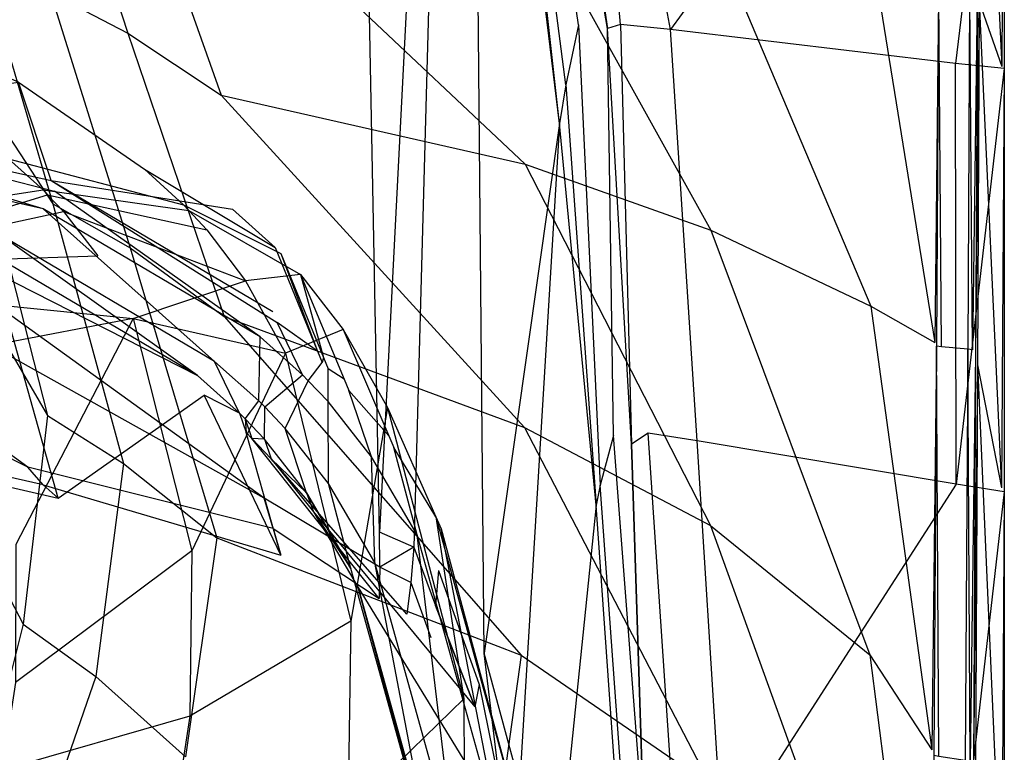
# Model space of a CAD drawing. Extents: x 0 to 0.3, y -0.31 to 0.
# Tile 30 of 31: x 0.226 to 0.3, y -0.121 to -0.066. Entities that reach past the tile are written whole.
import ezdxf

# ---------------------------------------------------------------- set-up
doc = ezdxf.new("R2010")
doc.units = 0
doc.layers.add('L0_URINAL_N_752600__0___REPLACE', color=7, linetype='CONTINUOUS')

msp = doc.modelspace()

# ---------------------------------------------------------------- linework, layer by layer
at = {"layer": 'L0_URINAL_N_752600__0___REPLACE', "color": 8}
for points, invisible_edges in [([(0.251314, -0.023449, 0.500311), (0.183126, -0.058007, 0.48401), (0.244172, -0.10203, 0.452232), (0.251314, -0.023449, 0.500311)], 14), ([(0.252873, -0.104597, 0.45036), (0.251314, -0.023449, 0.500311), (0.244172, -0.10203, 0.452232), (0.252873, -0.104597, 0.45036)], 14), ([(0.256971, -0.02451, 0.498812), (0.251314, -0.023449, 0.500311), (0.252873, -0.104597, 0.45036), (0.256971, -0.02451, 0.498812)], 14), ([(0.256971, -0.02451, 0.498812), (0.252873, -0.104597, 0.45036), (0.255468, -0.105719, 0.449563), (0.256971, -0.02451, 0.498812)], 14), ([(0.25764, -0.025145, 0.498454), (0.256971, -0.02451, 0.498812), (0.255468, -0.105719, 0.449563), (0.25764, -0.025145, 0.498454)], 14), ([(0.25764, -0.025145, 0.498454), (0.255468, -0.105719, 0.449563), (0.257313, -0.107475, 0.448481), (0.25764, -0.025145, 0.498454)], 14), ([(0.259992, -0.027375, 0.497196), (0.25764, -0.025145, 0.498454), (0.257313, -0.107475, 0.448481), (0.259992, -0.027375, 0.497196)], 14), ([(0.263969, -0.026053, 0.505886), (0.263371, -0.026783, 0.503319), (0.270071, -0.066574, 0.476811), (0.263969, -0.026053, 0.505886)], 14), ([(0.263969, -0.026053, 0.505886), (0.270071, -0.066574, 0.476811), (0.27106, -0.066271, 0.479428), (0.263969, -0.026053, 0.505886)], 14), ([(0.27106, -0.066271, 0.479428), (0.267374, -0.027149, 0.504913), (0.263969, -0.026053, 0.505886), (0.27106, -0.066271, 0.479428)], 14), ([(0.260769, -0.11371, 0.444711), (0.259992, -0.027375, 0.497196), (0.257313, -0.107475, 0.448481), (0.260769, -0.11371, 0.444711)], 14), ([(0.261553, -0.033388, 0.494686), (0.259992, -0.027375, 0.497196), (0.260769, -0.11371, 0.444711), (0.261553, -0.033388, 0.494686)], 14), ([(0.263371, -0.026783, 0.503319), (0.26231, -0.029617, 0.499463), (0.26789, -0.066315, 0.476056), (0.263371, -0.026783, 0.503319)], 14), ([(0.270071, -0.066574, 0.476811), (0.263371, -0.026783, 0.503319), (0.26789, -0.066315, 0.476056), (0.270071, -0.066574, 0.476811)], 14), ([(0.296607, -0.036564, 0.496552), (0.267374, -0.027149, 0.504913), (0.274836, -0.066654, 0.479581), (0.296607, -0.036564, 0.496552)], 14), ([(0.274836, -0.066654, 0.479581), (0.267374, -0.027149, 0.504913), (0.27106, -0.066271, 0.479428), (0.274836, -0.066654, 0.479581)], 14), ([(0.26231, -0.029617, 0.499463), (0.261802, -0.032082, 0.495909), (0.266941, -0.070826, 0.471605), (0.26231, -0.029617, 0.499463)], 14), ([(0.26789, -0.066315, 0.476056), (0.26231, -0.029617, 0.499463), (0.266941, -0.070826, 0.471605), (0.26789, -0.066315, 0.476056)], 14), ([(0.266455, -0.073744, 0.469094), (0.261802, -0.032082, 0.495909), (0.261553, -0.033388, 0.494686), (0.266455, -0.073744, 0.469094)], 14), ([(0.266941, -0.070826, 0.471605), (0.261802, -0.032082, 0.495909), (0.266455, -0.073744, 0.469094), (0.266941, -0.070826, 0.471605)], 14), ([(0.266455, -0.073744, 0.469094), (0.261553, -0.033388, 0.494686), (0.260769, -0.11371, 0.444711), (0.266455, -0.073744, 0.469094)], 14), ([(0.298215, -0.03599, 0.454565), (0.299809, -0.069457, 0.477767), (0.298113, -0.064575, 0.441768), (0.298215, -0.03599, 0.454565)], 14), ([(0.298215, -0.03599, 0.454565), (0.299819, -0.037645, 0.492709), (0.299809, -0.069457, 0.477767), (0.298215, -0.03599, 0.454565)], 14), ([(0.296607, -0.036564, 0.496552), (0.274836, -0.066654, 0.479581), (0.296329, -0.069227, 0.480486), (0.296607, -0.036564, 0.496552)], 14), ([(0.3, -0.037657, 0.495582), (0.296607, -0.036564, 0.496552), (0.296329, -0.069227, 0.480486), (0.3, -0.037657, 0.495582)], 14), ([(0.3, -0.037657, 0.495582), (0.296329, -0.069227, 0.480486), (0.3, -0.0696, 0.480635), (0.3, -0.037657, 0.495582)], 14), ([(0.3, -0.037657, 0.495582), (0.299809, -0.069457, 0.477767), (0.299819, -0.037645, 0.492709), (0.3, -0.037657, 0.495582)], 14), ([(0.299809, -0.069457, 0.477767), (0.3, -0.037657, 0.495582), (0.3, -0.0696, 0.480635), (0.299809, -0.069457, 0.477767)], 13), ([(0.227825, -0.04828, 0.139356), (0.233895, -0.066941, 0.164104), (0.228061, -0.063894, 0.141968), (0.227825, -0.04828, 0.139356)], 14), ([(0.227825, -0.04828, 0.139356), (0.233658, -0.050952, 0.161216), (0.233895, -0.066941, 0.164104), (0.227825, -0.04828, 0.139356)], 14), ([(0.233658, -0.050952, 0.161216), (0.240923, -0.071618, 0.176497), (0.233895, -0.066941, 0.164104), (0.233658, -0.050952, 0.161216)], 14), ([(0.233658, -0.050952, 0.161216), (0.240719, -0.055003, 0.173908), (0.240923, -0.071618, 0.176497), (0.233658, -0.050952, 0.161216)], 14), ([(0.220699, -0.054094, 0.04994), (0.228239, -0.079818, 0.144178), (0.220905, -0.068625, 0.051092), (0.220699, -0.054094, 0.04994)], 14), ([(0.220699, -0.054094, 0.04994), (0.228061, -0.063894, 0.141968), (0.228239, -0.079818, 0.144178), (0.220699, -0.054094, 0.04994)], 14), ([(0.240719, -0.055003, 0.173908), (0.263871, -0.076824, 0.219404), (0.240923, -0.071618, 0.176497), (0.240719, -0.055003, 0.173908)], 14), ([(0.240719, -0.055003, 0.173908), (0.263908, -0.056679, 0.219561), (0.263871, -0.076824, 0.219404), (0.240719, -0.055003, 0.173908)], 14), ([(0.263908, -0.056679, 0.219561), (0.277859, -0.08179, 0.27466), (0.263871, -0.076824, 0.219404), (0.263908, -0.056679, 0.219561)], 14), ([(0.263908, -0.056679, 0.219561), (0.277862, -0.058984, 0.278679), (0.277859, -0.08179, 0.27466), (0.263908, -0.056679, 0.219561)], 14), ([(0.244172, -0.10203, 0.452232), (0.183126, -0.058007, 0.48401), (0.180618, -0.066487, 0.478574), (0.244172, -0.10203, 0.452232)], 14), ([(0.277862, -0.058984, 0.278679), (0.289937, -0.087548, 0.360956), (0.277859, -0.08179, 0.27466), (0.277862, -0.058984, 0.278679)], 14), ([(0.277862, -0.058984, 0.278679), (0.289971, -0.060588, 0.371419), (0.289937, -0.087548, 0.360956), (0.277862, -0.058984, 0.278679)], 14), ([(0.289971, -0.060588, 0.371419), (0.29475, -0.090266, 0.420235), (0.289937, -0.087548, 0.360956), (0.289971, -0.060588, 0.371419)], 14), ([(0.289971, -0.060588, 0.371419), (0.294917, -0.063675, 0.43348), (0.29475, -0.090266, 0.420235), (0.289971, -0.060588, 0.371419)], 14), ([(0.295048, -0.063863, 0.435441), (0.29475, -0.090266, 0.420235), (0.294917, -0.063675, 0.43348), (0.295048, -0.063863, 0.435441)], 14), ([(0.29475, -0.090266, 0.420235), (0.295048, -0.063863, 0.435441), (0.29489, -0.090559, 0.422182), (0.29475, -0.090266, 0.420235)], 13), ([(0.295048, -0.063863, 0.435441), (0.295259, -0.090596, 0.422189), (0.29489, -0.090559, 0.422182), (0.295048, -0.063863, 0.435441)], 13), ([(0.295259, -0.090596, 0.422189), (0.295048, -0.063863, 0.435441), (0.295419, -0.063881, 0.43545), (0.295259, -0.090596, 0.422189)], 14), ([(0.228061, -0.063894, 0.141968), (0.234072, -0.083144, 0.166954), (0.228239, -0.079818, 0.144178), (0.228061, -0.063894, 0.141968)], 14), ([(0.228061, -0.063894, 0.141968), (0.233895, -0.066941, 0.164104), (0.234072, -0.083144, 0.166954), (0.228061, -0.063894, 0.141968)], 14), ([(0.297239, -0.090794, 0.422231), (0.295259, -0.090596, 0.422189), (0.295419, -0.063881, 0.43545), (0.297239, -0.090794, 0.422231)], 14), ([(0.297387, -0.063978, 0.4355), (0.297239, -0.090794, 0.422231), (0.295419, -0.063881, 0.43545), (0.297387, -0.063978, 0.4355)], 14), ([(0.297387, -0.063978, 0.4355), (0.297608, -0.090832, 0.422238), (0.297239, -0.090794, 0.422231), (0.297387, -0.063978, 0.4355)], 13), ([(0.297608, -0.090832, 0.422238), (0.297387, -0.063978, 0.4355), (0.297757, -0.063996, 0.435509), (0.297608, -0.090832, 0.422238)], 14), ([(0.297966, -0.064152, 0.438645), (0.297608, -0.090832, 0.422238), (0.297757, -0.063996, 0.435509), (0.297966, -0.064152, 0.438645)], 14), ([(0.297608, -0.090832, 0.422238), (0.297966, -0.064152, 0.438645), (0.297831, -0.091149, 0.425361), (0.297608, -0.090832, 0.422238)], 13), ([(0.298113, -0.064575, 0.441768), (0.297831, -0.091149, 0.425361), (0.297966, -0.064152, 0.438645), (0.298113, -0.064575, 0.441768)], 14), ([(0.297831, -0.091149, 0.425361), (0.298113, -0.064575, 0.441768), (0.297988, -0.091955, 0.428154), (0.297831, -0.091149, 0.425361)], 13), ([(0.298113, -0.064575, 0.441768), (0.299796, -0.101252, 0.460356), (0.297988, -0.091955, 0.428154), (0.298113, -0.064575, 0.441768)], 14), ([(0.298113, -0.064575, 0.441768), (0.299809, -0.069457, 0.477767), (0.299796, -0.101252, 0.460356), (0.298113, -0.064575, 0.441768)], 14), ([(0.226343, -0.099685, 0.453801), (0.180618, -0.066487, 0.478574), (0.175743, -0.073912, 0.473683), (0.226343, -0.099685, 0.453801)], 14), ([(0.244172, -0.10203, 0.452232), (0.180618, -0.066487, 0.478574), (0.226343, -0.099685, 0.453801), (0.244172, -0.10203, 0.452232)], 14), ([(0.26789, -0.066315, 0.476056), (0.266941, -0.070826, 0.471605), (0.269507, -0.10105, 0.455428), (0.26789, -0.066315, 0.476056)], 14), ([(0.270517, -0.097297, 0.459146), (0.270071, -0.066574, 0.476811), (0.26789, -0.066315, 0.476056), (0.270517, -0.097297, 0.459146)], 14), ([(0.26789, -0.066315, 0.476056), (0.269507, -0.10105, 0.455428), (0.270517, -0.097297, 0.459146), (0.26789, -0.066315, 0.476056)], 14), ([(0.27106, -0.066271, 0.479428), (0.270071, -0.066574, 0.476811), (0.271894, -0.097946, 0.459393), (0.27106, -0.066271, 0.479428)], 14), ([(0.271894, -0.097946, 0.459393), (0.270071, -0.066574, 0.476811), (0.270517, -0.097297, 0.459146), (0.271894, -0.097946, 0.459393)], 14), ([(0.27106, -0.066271, 0.479428), (0.271894, -0.097946, 0.459393), (0.273151, -0.097114, 0.461673), (0.27106, -0.066271, 0.479428)], 14), ([(0.274836, -0.066654, 0.479581), (0.27106, -0.066271, 0.479428), (0.273151, -0.097114, 0.461673), (0.274836, -0.066654, 0.479581)], 14), ([(0.276826, -0.097688, 0.461873), (0.274836, -0.066654, 0.479581), (0.273151, -0.097114, 0.461673), (0.276826, -0.097688, 0.461873)], 14), ([(0.296329, -0.069227, 0.480486), (0.274836, -0.066654, 0.479581), (0.276826, -0.097688, 0.461873), (0.296329, -0.069227, 0.480486)], 14), ([(0.233895, -0.066941, 0.164104), (0.241153, -0.088314, 0.179197), (0.234072, -0.083144, 0.166954), (0.233895, -0.066941, 0.164104)], 14), ([(0.233895, -0.066941, 0.164104), (0.240923, -0.071618, 0.176497), (0.241153, -0.088314, 0.179197), (0.233895, -0.066941, 0.164104)], 14), ([(0.225656, -0.070639, 0.368071), (0.220266, -0.068299, 0.347212), (0.235145, -0.07719, 0.339405), (0.225656, -0.070639, 0.368071)], 14), ([(0.220266, -0.068299, 0.347212), (0.224889, -0.076425, 0.306819), (0.235145, -0.07719, 0.339405), (0.220266, -0.068299, 0.347212)], 14), ([(0.220905, -0.068625, 0.051092), (0.227833, -0.095786, 0.146436), (0.220594, -0.083385, 0.052161), (0.220905, -0.068625, 0.051092)], 14), ([(0.220905, -0.068625, 0.051092), (0.228239, -0.079818, 0.144178), (0.227833, -0.095786, 0.146436), (0.220905, -0.068625, 0.051092)], 14), ([(0.296363, -0.100969, 0.463013), (0.296329, -0.069227, 0.480486), (0.276826, -0.097688, 0.461873), (0.296363, -0.100969, 0.463013)], 14), ([(0.3, -0.0696, 0.480635), (0.296329, -0.069227, 0.480486), (0.296363, -0.100969, 0.463013), (0.3, -0.0696, 0.480635)], 14), ([(0.3, -0.0696, 0.480635), (0.296363, -0.100969, 0.463013), (0.3, -0.101542, 0.463212), (0.3, -0.0696, 0.480635)], 14), ([(0.3, -0.0696, 0.480635), (0.299796, -0.101252, 0.460356), (0.299809, -0.069457, 0.477767), (0.3, -0.0696, 0.480635)], 14), ([(0.299796, -0.101252, 0.460356), (0.3, -0.0696, 0.480635), (0.3, -0.101542, 0.463212), (0.299796, -0.101252, 0.460356)], 13), ([(0.206598, -0.073197, 0.39526), (0.225656, -0.070639, 0.368071), (0.228101, -0.078055, 0.391256), (0.206598, -0.073197, 0.39526)], 14), ([(0.225656, -0.070639, 0.368071), (0.235145, -0.07719, 0.339405), (0.24178, -0.08021, 0.359946), (0.225656, -0.070639, 0.368071)], 14), ([(0.228101, -0.078055, 0.391256), (0.225656, -0.070639, 0.368071), (0.24178, -0.08021, 0.359946), (0.228101, -0.078055, 0.391256)], 14), ([(0.266941, -0.070826, 0.471605), (0.266455, -0.073744, 0.469094), (0.269211, -0.102545, 0.45413), (0.266941, -0.070826, 0.471605)], 14), ([(0.266941, -0.070826, 0.471605), (0.269211, -0.102545, 0.45413), (0.269507, -0.10105, 0.455428), (0.266941, -0.070826, 0.471605)], 14), ([(0.240923, -0.071618, 0.176497), (0.263807, -0.096687, 0.218826), (0.241153, -0.088314, 0.179197), (0.240923, -0.071618, 0.176497)], 14), ([(0.240923, -0.071618, 0.176497), (0.263871, -0.076824, 0.219404), (0.263807, -0.096687, 0.218826), (0.240923, -0.071618, 0.176497)], 14), ([(0.22837, -0.07887, 0.393805), (0.206598, -0.073197, 0.39526), (0.228101, -0.078055, 0.391256), (0.22837, -0.07887, 0.393805)], 13), ([(0.206598, -0.073197, 0.39526), (0.22837, -0.07887, 0.393805), (0.206792, -0.073996, 0.397816), (0.206598, -0.073197, 0.39526)], 14), ([(0.226343, -0.099685, 0.453801), (0.175743, -0.073912, 0.473683), (0.20564, -0.096078, 0.455391), (0.226343, -0.099685, 0.453801)], 14), ([(0.206792, -0.073996, 0.397816), (0.227509, -0.080197, 0.392713), (0.206203, -0.075385, 0.396673), (0.206792, -0.073996, 0.397816)], 13), ([(0.227509, -0.080197, 0.392713), (0.206792, -0.073996, 0.397816), (0.22837, -0.07887, 0.393805), (0.227509, -0.080197, 0.392713)], 14), ([(0.266455, -0.073744, 0.469094), (0.260769, -0.11371, 0.444711), (0.26344, -0.123539, 0.438661), (0.266455, -0.073744, 0.469094)], 14), ([(0.266455, -0.073744, 0.469094), (0.26344, -0.123539, 0.438661), (0.264663, -0.147159, 0.424843), (0.266455, -0.073744, 0.469094)], 14), ([(0.269211, -0.102545, 0.45413), (0.266455, -0.073744, 0.469094), (0.264663, -0.147159, 0.424843), (0.269211, -0.102545, 0.45413)], 14), ([(0.224273, -0.082164, 0.391095), (0.206203, -0.075385, 0.396673), (0.227509, -0.080197, 0.392713), (0.224273, -0.082164, 0.391095)], 14), ([(0.213581, -0.080906, 0.273643), (0.227498, -0.078764, 0.304819), (0.224889, -0.076425, 0.306819), (0.213581, -0.080906, 0.273643)], 14), ([(0.238104, -0.079892, 0.337006), (0.224889, -0.076425, 0.306819), (0.227498, -0.078764, 0.304819), (0.238104, -0.079892, 0.337006)], 13), ([(0.224889, -0.076425, 0.306819), (0.238104, -0.079892, 0.337006), (0.235145, -0.07719, 0.339405), (0.224889, -0.076425, 0.306819)], 14), ([(0.245007, -0.08312, 0.357462), (0.235145, -0.07719, 0.339405), (0.238104, -0.079892, 0.337006), (0.245007, -0.08312, 0.357462)], 13), ([(0.235145, -0.07719, 0.339405), (0.245007, -0.08312, 0.357462), (0.24178, -0.08021, 0.359946), (0.235145, -0.07719, 0.339405)], 14), ([(0.263871, -0.076824, 0.219404), (0.277841, -0.104092, 0.26987), (0.263807, -0.096687, 0.218826), (0.263871, -0.076824, 0.219404)], 14), ([(0.263871, -0.076824, 0.219404), (0.277859, -0.08179, 0.27466), (0.277841, -0.104092, 0.26987), (0.263871, -0.076824, 0.219404)], 14), ([(0.228101, -0.078055, 0.391256), (0.24178, -0.08021, 0.359946), (0.244831, -0.087931, 0.383105), (0.228101, -0.078055, 0.391256)], 14), ([(0.245166, -0.08878, 0.38565), (0.228101, -0.078055, 0.391256), (0.244831, -0.087931, 0.383105), (0.245166, -0.08878, 0.38565)], 13), ([(0.228101, -0.078055, 0.391256), (0.245166, -0.08878, 0.38565), (0.22837, -0.07887, 0.393805), (0.228101, -0.078055, 0.391256)], 14), ([(0.227498, -0.078764, 0.304819), (0.213581, -0.080906, 0.273643), (0.215804, -0.08285, 0.272068), (0.227498, -0.078764, 0.304819)], 13), ([(0.215804, -0.08285, 0.272068), (0.227842, -0.079127, 0.304507), (0.227498, -0.078764, 0.304819), (0.215804, -0.08285, 0.272068)], 14), ([(0.227842, -0.079127, 0.304507), (0.215804, -0.08285, 0.272068), (0.216097, -0.083152, 0.271823), (0.227842, -0.079127, 0.304507)], 13), ([(0.216097, -0.083152, 0.271823), (0.229049, -0.080402, 0.303414), (0.227842, -0.079127, 0.304507), (0.216097, -0.083152, 0.271823)], 14), ([(0.238494, -0.080311, 0.336633), (0.227498, -0.078764, 0.304819), (0.227842, -0.079127, 0.304507), (0.238494, -0.080311, 0.336633)], 13), ([(0.227498, -0.078764, 0.304819), (0.238494, -0.080311, 0.336633), (0.238104, -0.079892, 0.337006), (0.227498, -0.078764, 0.304819)], 14), ([(0.22837, -0.07887, 0.393805), (0.243874, -0.089852, 0.384768), (0.227509, -0.080197, 0.392713), (0.22837, -0.07887, 0.393805)], 13), ([(0.239862, -0.081783, 0.335321), (0.227842, -0.079127, 0.304507), (0.229049, -0.080402, 0.303414), (0.239862, -0.081783, 0.335321)], 13), ([(0.227842, -0.079127, 0.304507), (0.239862, -0.081783, 0.335321), (0.238494, -0.080311, 0.336633), (0.227842, -0.079127, 0.304507)], 14), ([(0.243874, -0.089852, 0.384768), (0.22837, -0.07887, 0.393805), (0.245166, -0.08878, 0.38565), (0.243874, -0.089852, 0.384768)], 14), ([(0.227509, -0.080197, 0.392713), (0.24044, -0.091701, 0.383246), (0.224273, -0.082164, 0.391095), (0.227509, -0.080197, 0.392713)], 13), ([(0.24044, -0.091701, 0.383246), (0.227509, -0.080197, 0.392713), (0.243874, -0.089852, 0.384768), (0.24044, -0.091701, 0.383246)], 14), ([(0.228239, -0.079818, 0.144178), (0.233575, -0.09941, 0.169806), (0.227833, -0.095786, 0.146436), (0.228239, -0.079818, 0.144178)], 14), ([(0.228239, -0.079818, 0.144178), (0.234072, -0.083144, 0.166954), (0.233575, -0.09941, 0.169806), (0.228239, -0.079818, 0.144178)], 14), ([(0.245433, -0.083572, 0.357076), (0.238104, -0.079892, 0.337006), (0.238494, -0.080311, 0.336633), (0.245433, -0.083572, 0.357076)], 13), ([(0.238104, -0.079892, 0.337006), (0.245433, -0.083572, 0.357076), (0.245007, -0.08312, 0.357462), (0.238104, -0.079892, 0.337006)], 14), ([(0.229049, -0.080402, 0.303414), (0.216097, -0.083152, 0.271823), (0.217127, -0.084211, 0.270963), (0.229049, -0.080402, 0.303414)], 13), ([(0.217127, -0.084211, 0.270963), (0.231624, -0.083733, 0.300542), (0.229049, -0.080402, 0.303414), (0.217127, -0.084211, 0.270963)], 14), ([(0.242775, -0.085629, 0.331878), (0.229049, -0.080402, 0.303414), (0.231624, -0.083733, 0.300542), (0.242775, -0.085629, 0.331878)], 13), ([(0.229049, -0.080402, 0.303414), (0.242775, -0.085629, 0.331878), (0.239862, -0.081783, 0.335321), (0.229049, -0.080402, 0.303414)], 14), ([(0.246929, -0.085158, 0.355719), (0.238494, -0.080311, 0.336633), (0.239862, -0.081783, 0.335321), (0.246929, -0.085158, 0.355719)], 13), ([(0.238494, -0.080311, 0.336633), (0.246929, -0.085158, 0.355719), (0.245433, -0.083572, 0.357076), (0.238494, -0.080311, 0.336633)], 14), ([(0.24178, -0.08021, 0.359946), (0.245007, -0.08312, 0.357462), (0.244831, -0.087931, 0.383105), (0.24178, -0.08021, 0.359946)], 14), ([(0.224273, -0.082164, 0.391095), (0.239147, -0.092774, 0.382364), (0.223413, -0.083491, 0.390002), (0.224273, -0.082164, 0.391095)], 13), ([(0.239147, -0.092774, 0.382364), (0.224273, -0.082164, 0.391095), (0.24044, -0.091701, 0.383246), (0.239147, -0.092774, 0.382364)], 14), ([(0.239862, -0.081783, 0.335321), (0.242775, -0.085629, 0.331878), (0.246929, -0.085158, 0.355719), (0.239862, -0.081783, 0.335321)], 14), ([(0.277859, -0.08179, 0.27466), (0.289866, -0.113854, 0.34914), (0.277841, -0.104092, 0.26987), (0.277859, -0.08179, 0.27466)], 14), ([(0.277859, -0.08179, 0.27466), (0.289937, -0.087548, 0.360956), (0.289866, -0.113854, 0.34914), (0.277859, -0.08179, 0.27466)], 14), ([(0.234072, -0.083144, 0.166954), (0.240611, -0.105028, 0.181792), (0.233575, -0.09941, 0.169806), (0.234072, -0.083144, 0.166954)], 14), ([(0.234072, -0.083144, 0.166954), (0.241153, -0.088314, 0.179197), (0.240611, -0.105028, 0.181792), (0.234072, -0.083144, 0.166954)], 14), ([(0.245007, -0.08312, 0.357462), (0.248196, -0.090937, 0.380622), (0.244831, -0.087931, 0.383105), (0.245007, -0.08312, 0.357462)], 14), ([(0.245433, -0.083572, 0.357076), (0.248196, -0.090937, 0.380622), (0.245007, -0.08312, 0.357462), (0.245433, -0.083572, 0.357076)], 14), ([(0.231624, -0.083733, 0.300542), (0.217127, -0.084211, 0.270963), (0.219326, -0.086981, 0.268704), (0.231624, -0.083733, 0.300542)], 13), ([(0.220594, -0.083385, 0.052161), (0.227833, -0.095786, 0.146436), (0.218972, -0.098061, 0.052982), (0.220594, -0.083385, 0.052161)], 14), ([(0.219326, -0.086981, 0.268704), (0.234299, -0.088455, 0.29645), (0.231624, -0.083733, 0.300542), (0.219326, -0.086981, 0.268704)], 14), ([(0.223852, -0.084987, 0.394086), (0.223413, -0.083491, 0.390002), (0.239147, -0.092774, 0.382364), (0.223852, -0.084987, 0.394086)], 14), ([(0.234299, -0.088455, 0.29645), (0.242775, -0.085629, 0.331878), (0.231624, -0.083733, 0.300542), (0.234299, -0.088455, 0.29645)], 14), ([(0.246929, -0.085158, 0.355719), (0.248641, -0.091404, 0.380236), (0.245433, -0.083572, 0.357076), (0.246929, -0.085158, 0.355719)], 14), ([(0.248196, -0.090937, 0.380622), (0.245433, -0.083572, 0.357076), (0.248641, -0.091404, 0.380236), (0.248196, -0.090937, 0.380622)], 13), ([(0.207461, -0.097523, 0.453265), (0.223852, -0.084987, 0.394086), (0.228642, -0.102022, 0.451161), (0.207461, -0.097523, 0.453265)], 14), ([(0.223852, -0.084987, 0.394086), (0.239147, -0.092774, 0.382364), (0.239655, -0.094254, 0.386598), (0.223852, -0.084987, 0.394086)], 14), ([(0.228642, -0.102022, 0.451161), (0.223852, -0.084987, 0.394086), (0.239655, -0.094254, 0.386598), (0.228642, -0.102022, 0.451161)], 14), ([(0.246929, -0.085158, 0.355719), (0.242775, -0.085629, 0.331878), (0.250133, -0.089307, 0.352164), (0.246929, -0.085158, 0.355719)], 14), ([(0.248641, -0.091404, 0.380236), (0.246929, -0.085158, 0.355719), (0.250206, -0.093043, 0.378883), (0.248641, -0.091404, 0.380236)], 13), ([(0.246929, -0.085158, 0.355719), (0.250133, -0.089307, 0.352164), (0.250206, -0.093043, 0.378883), (0.246929, -0.085158, 0.355719)], 14), ([(0.242775, -0.085629, 0.331878), (0.234299, -0.088455, 0.29645), (0.245796, -0.09108, 0.326969), (0.242775, -0.085629, 0.331878)], 13), ([(0.242775, -0.085629, 0.331878), (0.245796, -0.09108, 0.326969), (0.250133, -0.089307, 0.352164), (0.242775, -0.085629, 0.331878)], 14), ([(0.234299, -0.088455, 0.29645), (0.219326, -0.086981, 0.268704), (0.221617, -0.090909, 0.265487), (0.234299, -0.088455, 0.29645)], 13), ([(0.289937, -0.087548, 0.360956), (0.294546, -0.121023, 0.402119), (0.289866, -0.113854, 0.34914), (0.289937, -0.087548, 0.360956)], 14), ([(0.289937, -0.087548, 0.360956), (0.29475, -0.090266, 0.420235), (0.294546, -0.121023, 0.402119), (0.289937, -0.087548, 0.360956)], 14), ([(0.241153, -0.088314, 0.179197), (0.263559, -0.113869, 0.217587), (0.240611, -0.105028, 0.181792), (0.241153, -0.088314, 0.179197)], 14), ([(0.241153, -0.088314, 0.179197), (0.263807, -0.096687, 0.218826), (0.263559, -0.113869, 0.217587), (0.241153, -0.088314, 0.179197)], 14), ([(0.248196, -0.090937, 0.380622), (0.245166, -0.08878, 0.38565), (0.244831, -0.087931, 0.383105), (0.248196, -0.090937, 0.380622)], 14), ([(0.234299, -0.088455, 0.29645), (0.221617, -0.090909, 0.265487), (0.225453, -0.105526, 0.253405), (0.234299, -0.088455, 0.29645)], 14), ([(0.234299, -0.088455, 0.29645), (0.225453, -0.105526, 0.253405), (0.238709, -0.106007, 0.281081), (0.234299, -0.088455, 0.29645)], 14), ([(0.234299, -0.088455, 0.29645), (0.238709, -0.106007, 0.281081), (0.245796, -0.09108, 0.326969), (0.234299, -0.088455, 0.29645)], 14), ([(0.245166, -0.08878, 0.38565), (0.247079, -0.092713, 0.382414), (0.243874, -0.089852, 0.384768), (0.245166, -0.08878, 0.38565)], 13), ([(0.245166, -0.08878, 0.38565), (0.248196, -0.090937, 0.380622), (0.248546, -0.091797, 0.383168), (0.245166, -0.08878, 0.38565)], 13), ([(0.247079, -0.092713, 0.382414), (0.245166, -0.08878, 0.38565), (0.248546, -0.091797, 0.383168), (0.247079, -0.092713, 0.382414)], 14), ([(0.243874, -0.089852, 0.384768), (0.243781, -0.094684, 0.380792), (0.24044, -0.091701, 0.383246), (0.243874, -0.089852, 0.384768)], 13), ([(0.243781, -0.094684, 0.380792), (0.243874, -0.089852, 0.384768), (0.247079, -0.092713, 0.382414), (0.243781, -0.094684, 0.380792)], 14), ([(0.250133, -0.089307, 0.352164), (0.245796, -0.09108, 0.326969), (0.253489, -0.095194, 0.347104), (0.250133, -0.089307, 0.352164)], 14), ([(0.250133, -0.089307, 0.352164), (0.253489, -0.095194, 0.347104), (0.25357, -0.097332, 0.37534), (0.250133, -0.089307, 0.352164)], 14), ([(0.250133, -0.089307, 0.352164), (0.25357, -0.097332, 0.37534), (0.250206, -0.093043, 0.378883), (0.250133, -0.089307, 0.352164)], 14), ([(0.29489, -0.090559, 0.422182), (0.294546, -0.121023, 0.402119), (0.29475, -0.090266, 0.420235), (0.29489, -0.090559, 0.422182)], 14), ([(0.294546, -0.121023, 0.402119), (0.29489, -0.090559, 0.422182), (0.294697, -0.121455, 0.404038), (0.294546, -0.121023, 0.402119)], 13), ([(0.29489, -0.090559, 0.422182), (0.295064, -0.121514, 0.404042), (0.294697, -0.121455, 0.404038), (0.29489, -0.090559, 0.422182)], 13), ([(0.295064, -0.121514, 0.404042), (0.29489, -0.090559, 0.422182), (0.295259, -0.090596, 0.422189), (0.295064, -0.121514, 0.404042)], 14), ([(0.29706, -0.121831, 0.404067), (0.295064, -0.121514, 0.404042), (0.295259, -0.090596, 0.422189), (0.29706, -0.121831, 0.404067)], 14), ([(0.297239, -0.090794, 0.422231), (0.29706, -0.121831, 0.404067), (0.295259, -0.090596, 0.422189), (0.297239, -0.090794, 0.422231)], 14), ([(0.245796, -0.09108, 0.326969), (0.238709, -0.106007, 0.281081), (0.250718, -0.111319, 0.308528), (0.245796, -0.09108, 0.326969)], 14), ([(0.245796, -0.09108, 0.326969), (0.250718, -0.111319, 0.308528), (0.253489, -0.095194, 0.347104), (0.245796, -0.09108, 0.326969)], 14), ([(0.248641, -0.091404, 0.380236), (0.248546, -0.091797, 0.383168), (0.248196, -0.090937, 0.380622), (0.248641, -0.091404, 0.380236)], 14), ([(0.297239, -0.090794, 0.422231), (0.297427, -0.121889, 0.404071), (0.29706, -0.121831, 0.404067), (0.297239, -0.090794, 0.422231)], 13), ([(0.297427, -0.121889, 0.404071), (0.297239, -0.090794, 0.422231), (0.297608, -0.090832, 0.422238), (0.297427, -0.121889, 0.404071)], 14), ([(0.297831, -0.091149, 0.425361), (0.297427, -0.121889, 0.404071), (0.297608, -0.090832, 0.422238), (0.297831, -0.091149, 0.425361)], 14), ([(0.297427, -0.121889, 0.404071), (0.297831, -0.091149, 0.425361), (0.297666, -0.122394, 0.407167), (0.297427, -0.121889, 0.404071)], 13), ([(0.297988, -0.091955, 0.428154), (0.297666, -0.122394, 0.407167), (0.297831, -0.091149, 0.425361), (0.297988, -0.091955, 0.428154)], 14), ([(0.24044, -0.091701, 0.383246), (0.242313, -0.0956, 0.380038), (0.239147, -0.092774, 0.382364), (0.24044, -0.091701, 0.383246)], 13), ([(0.242313, -0.0956, 0.380038), (0.24044, -0.091701, 0.383246), (0.243781, -0.094684, 0.380792), (0.242313, -0.0956, 0.380038)], 14), ([(0.248546, -0.091797, 0.383168), (0.247506, -0.093159, 0.382046), (0.247079, -0.092713, 0.382414), (0.248546, -0.091797, 0.383168)], 13), ([(0.247506, -0.093159, 0.382046), (0.248546, -0.091797, 0.383168), (0.248994, -0.092265, 0.382782), (0.247506, -0.093159, 0.382046)], 14), ([(0.248546, -0.091797, 0.383168), (0.248641, -0.091404, 0.380236), (0.248994, -0.092265, 0.382782), (0.248546, -0.091797, 0.383168)], 13), ([(0.250206, -0.093043, 0.378883), (0.248994, -0.092265, 0.382782), (0.248641, -0.091404, 0.380236), (0.250206, -0.093043, 0.378883)], 14), ([(0.297666, -0.122394, 0.407167), (0.297988, -0.091955, 0.428154), (0.297835, -0.123242, 0.40985), (0.297666, -0.122394, 0.407167)], 13), ([(0.297988, -0.091955, 0.428154), (0.299781, -0.133024, 0.44078), (0.297835, -0.123242, 0.40985), (0.297988, -0.091955, 0.428154)], 14), ([(0.297988, -0.091955, 0.428154), (0.299796, -0.101252, 0.460356), (0.299781, -0.133024, 0.44078), (0.297988, -0.091955, 0.428154)], 14), ([(0.242313, -0.0956, 0.380038), (0.239655, -0.094254, 0.386598), (0.239147, -0.092774, 0.382364), (0.242313, -0.0956, 0.380038)], 14), ([(0.247079, -0.092713, 0.382414), (0.244221, -0.095144, 0.380413), (0.243781, -0.094684, 0.380792), (0.247079, -0.092713, 0.382414)], 13), ([(0.244221, -0.095144, 0.380413), (0.247079, -0.092713, 0.382414), (0.247506, -0.093159, 0.382046), (0.244221, -0.095144, 0.380413)], 14), ([(0.248994, -0.092265, 0.382782), (0.249004, -0.094727, 0.380756), (0.247506, -0.093159, 0.382046), (0.248994, -0.092265, 0.382782)], 13), ([(0.248994, -0.092265, 0.382782), (0.250206, -0.093043, 0.378883), (0.250566, -0.09391, 0.381429), (0.248994, -0.092265, 0.382782)], 13), ([(0.249004, -0.094727, 0.380756), (0.248994, -0.092265, 0.382782), (0.250566, -0.09391, 0.381429), (0.249004, -0.094727, 0.380756)], 14), ([(0.247506, -0.093159, 0.382046), (0.245768, -0.096762, 0.379082), (0.244221, -0.095144, 0.380413), (0.247506, -0.093159, 0.382046)], 13), ([(0.245768, -0.096762, 0.379082), (0.247506, -0.093159, 0.382046), (0.249004, -0.094727, 0.380756), (0.245768, -0.096762, 0.379082)], 14), ([(0.25357, -0.097332, 0.37534), (0.250566, -0.09391, 0.381429), (0.250206, -0.093043, 0.378883), (0.25357, -0.097332, 0.37534)], 14), ([(0.228642, -0.102022, 0.451161), (0.239655, -0.094254, 0.386598), (0.245443, -0.106333, 0.448538), (0.228642, -0.102022, 0.451161)], 14), ([(0.239655, -0.094254, 0.386598), (0.242313, -0.0956, 0.380038), (0.242823, -0.097074, 0.384313), (0.239655, -0.094254, 0.386598)], 13), ([(0.245443, -0.106333, 0.448538), (0.239655, -0.094254, 0.386598), (0.242823, -0.097074, 0.384313), (0.245443, -0.106333, 0.448538)], 14), ([(0.250566, -0.09391, 0.381429), (0.252281, -0.098899, 0.377324), (0.249004, -0.094727, 0.380756), (0.250566, -0.09391, 0.381429)], 13), ([(0.250566, -0.09391, 0.381429), (0.25357, -0.097332, 0.37534), (0.253948, -0.098214, 0.377887), (0.250566, -0.09391, 0.381429)], 13), ([(0.252281, -0.098899, 0.377324), (0.250566, -0.09391, 0.381429), (0.253948, -0.098214, 0.377887), (0.252281, -0.098899, 0.377324)], 14), ([(0.243781, -0.094684, 0.380792), (0.242733, -0.096039, 0.379677), (0.242313, -0.0956, 0.380038), (0.243781, -0.094684, 0.380792)], 13), ([(0.242733, -0.096039, 0.379677), (0.243781, -0.094684, 0.380792), (0.244221, -0.095144, 0.380413), (0.242733, -0.096039, 0.379677)], 14), ([(0.249004, -0.094727, 0.380756), (0.249039, -0.100926, 0.375655), (0.245768, -0.096762, 0.379082), (0.249004, -0.094727, 0.380756)], 13), ([(0.249039, -0.100926, 0.375655), (0.249004, -0.094727, 0.380756), (0.252281, -0.098899, 0.377324), (0.249039, -0.100926, 0.375655)], 14), ([(0.227833, -0.095786, 0.146436), (0.225995, -0.111525, 0.148858), (0.218972, -0.098061, 0.052982), (0.227833, -0.095786, 0.146436)], 14), ([(0.227833, -0.095786, 0.146436), (0.233575, -0.09941, 0.169806), (0.225995, -0.111525, 0.148858), (0.227833, -0.095786, 0.146436)], 14), ([(0.242733, -0.096039, 0.379677), (0.242823, -0.097074, 0.384313), (0.242313, -0.0956, 0.380038), (0.242733, -0.096039, 0.379677)], 14), ([(0.244221, -0.095144, 0.380413), (0.244206, -0.097579, 0.37841), (0.242733, -0.096039, 0.379677), (0.244221, -0.095144, 0.380413)], 13), ([(0.244206, -0.097579, 0.37841), (0.244221, -0.095144, 0.380413), (0.245768, -0.096762, 0.379082), (0.244206, -0.097579, 0.37841)], 14), ([(0.253489, -0.095194, 0.347104), (0.250718, -0.111319, 0.308528), (0.259234, -0.117158, 0.32812), (0.253489, -0.095194, 0.347104)], 14), ([(0.253489, -0.095194, 0.347104), (0.259234, -0.117158, 0.32812), (0.257121, -0.103424, 0.370305), (0.253489, -0.095194, 0.347104)], 14), ([(0.253489, -0.095194, 0.347104), (0.257121, -0.103424, 0.370305), (0.25357, -0.097332, 0.37534), (0.253489, -0.095194, 0.347104)], 14), ([(0.227511, -0.101021, 0.452859), (0.20564, -0.096078, 0.455391), (0.206567, -0.09695, 0.454699), (0.227511, -0.101021, 0.452859)], 14), ([(0.227511, -0.101021, 0.452859), (0.226343, -0.099685, 0.453801), (0.20564, -0.096078, 0.455391), (0.227511, -0.101021, 0.452859)], 14), ([(0.244206, -0.097579, 0.37841), (0.243242, -0.097512, 0.383959), (0.242733, -0.096039, 0.379677), (0.244206, -0.097579, 0.37841)], 14), ([(0.242823, -0.097074, 0.384313), (0.242733, -0.096039, 0.379677), (0.243242, -0.097512, 0.383959), (0.242823, -0.097074, 0.384313)], 13), ([(0.206567, -0.09695, 0.454699), (0.207461, -0.097523, 0.453265), (0.228642, -0.102022, 0.451161), (0.206567, -0.09695, 0.454699)], 14), ([(0.206567, -0.09695, 0.454699), (0.228642, -0.102022, 0.451161), (0.227511, -0.101021, 0.452859), (0.206567, -0.09695, 0.454699)], 14), ([(0.245443, -0.106333, 0.448538), (0.242823, -0.097074, 0.384313), (0.252843, -0.109608, 0.446357), (0.245443, -0.106333, 0.448538)], 14), ([(0.242823, -0.097074, 0.384313), (0.243242, -0.097512, 0.383959), (0.252843, -0.109608, 0.446357), (0.242823, -0.097074, 0.384313)], 14), ([(0.245768, -0.096762, 0.379082), (0.247373, -0.101611, 0.375092), (0.244206, -0.097579, 0.37841), (0.245768, -0.096762, 0.379082)], 13), ([(0.247373, -0.101611, 0.375092), (0.245768, -0.096762, 0.379082), (0.249039, -0.100926, 0.375655), (0.247373, -0.101611, 0.375092)], 14), ([(0.263807, -0.096687, 0.218826), (0.277841, -0.123676, 0.26434), (0.263559, -0.113869, 0.217587), (0.263807, -0.096687, 0.218826)], 14), ([(0.263807, -0.096687, 0.218826), (0.277841, -0.104092, 0.26987), (0.277841, -0.123676, 0.26434), (0.263807, -0.096687, 0.218826)], 14), ([(0.273151, -0.097114, 0.461673), (0.271894, -0.097946, 0.459393), (0.273653, -0.129021, 0.441756), (0.273151, -0.097114, 0.461673)], 14), ([(0.275187, -0.127437, 0.443331), (0.273151, -0.097114, 0.461673), (0.273653, -0.129021, 0.441756), (0.275187, -0.127437, 0.443331)], 14), ([(0.276826, -0.097688, 0.461873), (0.273151, -0.097114, 0.461673), (0.275187, -0.127437, 0.443331), (0.276826, -0.097688, 0.461873)], 14), ([(0.243242, -0.097512, 0.383959), (0.244206, -0.097579, 0.37841), (0.244715, -0.099048, 0.382714), (0.243242, -0.097512, 0.383959)], 13), ([(0.243242, -0.097512, 0.383959), (0.244715, -0.099048, 0.382714), (0.254926, -0.110786, 0.445562), (0.243242, -0.097512, 0.383959)], 14), ([(0.252843, -0.109608, 0.446357), (0.243242, -0.097512, 0.383959), (0.254926, -0.110786, 0.445562), (0.252843, -0.109608, 0.446357)], 14), ([(0.247373, -0.101611, 0.375092), (0.244715, -0.099048, 0.382714), (0.244206, -0.097579, 0.37841), (0.247373, -0.101611, 0.375092)], 14), ([(0.257121, -0.103424, 0.370305), (0.253948, -0.098214, 0.377887), (0.25357, -0.097332, 0.37534), (0.257121, -0.103424, 0.370305)], 14), ([(0.270517, -0.097297, 0.459146), (0.269507, -0.10105, 0.455428), (0.271597, -0.129834, 0.43866), (0.270517, -0.097297, 0.459146)], 14), ([(0.272812, -0.127073, 0.440974), (0.271894, -0.097946, 0.459393), (0.270517, -0.097297, 0.459146), (0.272812, -0.127073, 0.440974)], 14), ([(0.272812, -0.127073, 0.440974), (0.270517, -0.097297, 0.459146), (0.271597, -0.129834, 0.43866), (0.272812, -0.127073, 0.440974)], 14), ([(0.271894, -0.097946, 0.459393), (0.272812, -0.127073, 0.440974), (0.273653, -0.129021, 0.441756), (0.271894, -0.097946, 0.459393)], 14), ([(0.278771, -0.128311, 0.443372), (0.276826, -0.097688, 0.461873), (0.275187, -0.127437, 0.443331), (0.278771, -0.128311, 0.443372)], 14), ([(0.278771, -0.128311, 0.443372), (0.296363, -0.100969, 0.463013), (0.276826, -0.097688, 0.461873), (0.278771, -0.128311, 0.443372)], 13), ([(0.218972, -0.098061, 0.052982), (0.225995, -0.111525, 0.148858), (0.216917, -0.113112, 0.053676), (0.218972, -0.098061, 0.052982)], 14), ([(0.253948, -0.098214, 0.377887), (0.255723, -0.10479, 0.372476), (0.252281, -0.098899, 0.377324), (0.253948, -0.098214, 0.377887)], 13), ([(0.253948, -0.098214, 0.377887), (0.257121, -0.103424, 0.370305), (0.25752, -0.104329, 0.372855), (0.253948, -0.098214, 0.377887)], 13), ([(0.255723, -0.10479, 0.372476), (0.253948, -0.098214, 0.377887), (0.25752, -0.104329, 0.372855), (0.255723, -0.10479, 0.372476)], 14), ([(0.233575, -0.09941, 0.169806), (0.231479, -0.115484, 0.172646), (0.225995, -0.111525, 0.148858), (0.233575, -0.09941, 0.169806)], 14), ([(0.233575, -0.09941, 0.169806), (0.240611, -0.105028, 0.181792), (0.231479, -0.115484, 0.172646), (0.233575, -0.09941, 0.169806)], 14), ([(0.244715, -0.099048, 0.382714), (0.247373, -0.101611, 0.375092), (0.24789, -0.103069, 0.379455), (0.244715, -0.099048, 0.382714)], 13), ([(0.244715, -0.099048, 0.382714), (0.24789, -0.103069, 0.379455), (0.256758, -0.11253, 0.444461), (0.244715, -0.099048, 0.382714)], 14), ([(0.254926, -0.110786, 0.445562), (0.244715, -0.099048, 0.382714), (0.256758, -0.11253, 0.444461), (0.254926, -0.110786, 0.445562)], 14), ([(0.252281, -0.098899, 0.377324), (0.252517, -0.106879, 0.370757), (0.249039, -0.100926, 0.375655), (0.252281, -0.098899, 0.377324)], 13), ([(0.252517, -0.106879, 0.370757), (0.252281, -0.098899, 0.377324), (0.255723, -0.10479, 0.372476), (0.252517, -0.106879, 0.370757)], 14), ([(0.244854, -0.104323, 0.450795), (0.226343, -0.099685, 0.453801), (0.227511, -0.101021, 0.452859), (0.244854, -0.104323, 0.450795)], 14), ([(0.244854, -0.104323, 0.450795), (0.244172, -0.10203, 0.452232), (0.226343, -0.099685, 0.453801), (0.244854, -0.104323, 0.450795)], 14), ([(0.249039, -0.100926, 0.375655), (0.25072, -0.10734, 0.370378), (0.247373, -0.101611, 0.375092), (0.249039, -0.100926, 0.375655)], 13), ([(0.25072, -0.10734, 0.370378), (0.249039, -0.100926, 0.375655), (0.252517, -0.106879, 0.370757), (0.25072, -0.10734, 0.370378)], 14), ([(0.296363, -0.100969, 0.463013), (0.278771, -0.128311, 0.443372), (0.296418, -0.132612, 0.443571), (0.296363, -0.100969, 0.463013)], 14), ([(0.3, -0.101542, 0.463212), (0.296363, -0.100969, 0.463013), (0.296418, -0.132612, 0.443571), (0.3, -0.101542, 0.463212)], 14), ([(0.227511, -0.101021, 0.452859), (0.228642, -0.102022, 0.451161), (0.245443, -0.106333, 0.448538), (0.227511, -0.101021, 0.452859)], 14), ([(0.227511, -0.101021, 0.452859), (0.245443, -0.106333, 0.448538), (0.244854, -0.104323, 0.450795), (0.227511, -0.101021, 0.452859)], 14), ([(0.247373, -0.101611, 0.375092), (0.25072, -0.10734, 0.370378), (0.24789, -0.103069, 0.379455), (0.247373, -0.101611, 0.375092)], 14), ([(0.269507, -0.10105, 0.455428), (0.269211, -0.102545, 0.45413), (0.271215, -0.130992, 0.437754), (0.269507, -0.10105, 0.455428)], 14), ([(0.271597, -0.129834, 0.43866), (0.269507, -0.10105, 0.455428), (0.271215, -0.130992, 0.437754), (0.271597, -0.129834, 0.43866)], 14), ([(0.3, -0.101542, 0.463212), (0.296418, -0.132612, 0.443571), (0.3, -0.133485, 0.443611), (0.3, -0.101542, 0.463212)], 14), ([(0.3, -0.101542, 0.463212), (0.299781, -0.133024, 0.44078), (0.299796, -0.101252, 0.460356), (0.3, -0.101542, 0.463212)], 14), ([(0.299781, -0.133024, 0.44078), (0.3, -0.101542, 0.463212), (0.3, -0.133485, 0.443611), (0.299781, -0.133024, 0.44078)], 13), ([(0.252907, -0.10724, 0.448769), (0.244172, -0.10203, 0.452232), (0.244854, -0.104323, 0.450795), (0.252907, -0.10724, 0.448769)], 14), ([(0.252907, -0.10724, 0.448769), (0.252873, -0.104597, 0.45036), (0.244172, -0.10203, 0.452232), (0.252907, -0.10724, 0.448769)], 14), ([(0.24789, -0.103069, 0.379455), (0.25072, -0.10734, 0.370378), (0.251271, -0.108779, 0.37483), (0.24789, -0.103069, 0.379455)], 14), ([(0.24789, -0.103069, 0.379455), (0.251271, -0.108779, 0.37483), (0.260056, -0.117777, 0.440801), (0.24789, -0.103069, 0.379455)], 14), ([(0.24789, -0.103069, 0.379455), (0.260056, -0.117777, 0.440801), (0.256758, -0.11253, 0.444461), (0.24789, -0.103069, 0.379455)], 14), ([(0.269211, -0.102545, 0.45413), (0.264663, -0.147159, 0.424843), (0.266, -0.161423, 0.416376), (0.269211, -0.102545, 0.45413)], 14), ([(0.271215, -0.130992, 0.437754), (0.269211, -0.102545, 0.45413), (0.266, -0.161423, 0.416376), (0.271215, -0.130992, 0.437754)], 14), ([(0.257121, -0.103424, 0.370305), (0.259234, -0.117158, 0.32812), (0.263423, -0.126243, 0.351438), (0.257121, -0.103424, 0.370305)], 14), ([(0.257121, -0.103424, 0.370305), (0.263423, -0.126243, 0.351438), (0.25752, -0.104329, 0.372855), (0.257121, -0.103424, 0.370305)], 14), ([(0.244854, -0.104323, 0.450795), (0.245443, -0.106333, 0.448538), (0.252843, -0.109608, 0.446357), (0.244854, -0.104323, 0.450795)], 14), ([(0.244854, -0.104323, 0.450795), (0.252843, -0.109608, 0.446357), (0.252907, -0.10724, 0.448769), (0.244854, -0.104323, 0.450795)], 14), ([(0.252907, -0.10724, 0.448769), (0.255468, -0.105719, 0.449563), (0.252873, -0.104597, 0.45036), (0.252907, -0.10724, 0.448769)], 13), ([(0.25752, -0.104329, 0.372855), (0.262006, -0.127412, 0.353861), (0.255723, -0.10479, 0.372476), (0.25752, -0.104329, 0.372855)], 13), ([(0.25752, -0.104329, 0.372855), (0.263423, -0.126243, 0.351438), (0.263884, -0.127241, 0.354001), (0.25752, -0.104329, 0.372855)], 14), ([(0.262006, -0.127412, 0.353861), (0.25752, -0.104329, 0.372855), (0.263884, -0.127241, 0.354001), (0.262006, -0.127412, 0.353861)], 14), ([(0.277841, -0.104092, 0.26987), (0.289668, -0.136893, 0.336366), (0.277841, -0.123676, 0.26434), (0.277841, -0.104092, 0.26987)], 14), ([(0.277841, -0.104092, 0.26987), (0.289866, -0.113854, 0.34914), (0.289668, -0.136893, 0.336366), (0.277841, -0.104092, 0.26987)], 14), ([(0.240611, -0.105028, 0.181792), (0.238252, -0.121539, 0.184195), (0.231479, -0.115484, 0.172646), (0.240611, -0.105028, 0.181792)], 14), ([(0.240611, -0.105028, 0.181792), (0.263559, -0.113869, 0.217587), (0.238252, -0.121539, 0.184195), (0.240611, -0.105028, 0.181792)], 14), ([(0.255723, -0.10479, 0.372476), (0.258558, -0.128632, 0.352857), (0.252517, -0.106879, 0.370757), (0.255723, -0.10479, 0.372476)], 13), ([(0.258558, -0.128632, 0.352857), (0.255723, -0.10479, 0.372476), (0.262006, -0.127412, 0.353861), (0.258558, -0.128632, 0.352857)], 14), ([(0.225453, -0.105526, 0.253405), (0.225415, -0.115929, 0.244727), (0.238709, -0.106007, 0.281081), (0.225453, -0.105526, 0.253405)], 14), ([(0.238709, -0.106007, 0.281081), (0.225415, -0.115929, 0.244727), (0.23858, -0.118471, 0.270044), (0.238709, -0.106007, 0.281081)], 14), ([(0.238709, -0.106007, 0.281081), (0.23858, -0.118471, 0.270044), (0.250718, -0.111319, 0.308528), (0.238709, -0.106007, 0.281081)], 14), ([(0.255468, -0.105719, 0.449563), (0.252907, -0.10724, 0.448769), (0.255249, -0.108386, 0.447975), (0.255468, -0.105719, 0.449563)], 14), ([(0.25709, -0.110132, 0.446889), (0.255468, -0.105719, 0.449563), (0.255249, -0.108386, 0.447975), (0.25709, -0.110132, 0.446889)], 13), ([(0.255468, -0.105719, 0.449563), (0.25709, -0.110132, 0.446889), (0.257313, -0.107475, 0.448481), (0.255468, -0.105719, 0.449563)], 14), ([(0.252517, -0.106879, 0.370757), (0.25668, -0.128803, 0.352716), (0.25072, -0.10734, 0.370378), (0.252517, -0.106879, 0.370757)], 13), ([(0.25668, -0.128803, 0.352716), (0.252517, -0.106879, 0.370757), (0.258558, -0.128632, 0.352857), (0.25668, -0.128803, 0.352716)], 14), ([(0.25668, -0.128803, 0.352716), (0.251271, -0.108779, 0.37483), (0.25072, -0.10734, 0.370378), (0.25668, -0.128803, 0.352716)], 14), ([(0.252907, -0.10724, 0.448769), (0.252843, -0.109608, 0.446357), (0.254926, -0.110786, 0.445562), (0.252907, -0.10724, 0.448769)], 14), ([(0.255249, -0.108386, 0.447975), (0.252907, -0.10724, 0.448769), (0.254926, -0.110786, 0.445562), (0.255249, -0.108386, 0.447975)], 14), ([(0.260399, -0.116087, 0.443295), (0.257313, -0.107475, 0.448481), (0.25709, -0.110132, 0.446889), (0.260399, -0.116087, 0.443295)], 13), ([(0.257313, -0.107475, 0.448481), (0.260399, -0.116087, 0.443295), (0.260769, -0.11371, 0.444711), (0.257313, -0.107475, 0.448481)], 14), ([(0.256758, -0.11253, 0.444461), (0.255249, -0.108386, 0.447975), (0.254926, -0.110786, 0.445562), (0.256758, -0.11253, 0.444461)], 13), ([(0.255249, -0.108386, 0.447975), (0.256758, -0.11253, 0.444461), (0.25709, -0.110132, 0.446889), (0.255249, -0.108386, 0.447975)], 14), ([(0.251271, -0.108779, 0.37483), (0.25668, -0.128803, 0.352716), (0.257217, -0.13017, 0.357561), (0.251271, -0.108779, 0.37483)], 13), ([(0.251271, -0.108779, 0.37483), (0.257217, -0.13017, 0.357561), (0.262721, -0.12747, 0.432651), (0.251271, -0.108779, 0.37483)], 14), ([(0.251271, -0.108779, 0.37483), (0.262721, -0.12747, 0.432651), (0.260056, -0.117777, 0.440801), (0.251271, -0.108779, 0.37483)], 14), ([(0.260056, -0.117777, 0.440801), (0.25709, -0.110132, 0.446889), (0.256758, -0.11253, 0.444461), (0.260056, -0.117777, 0.440801)], 14), ([(0.25709, -0.110132, 0.446889), (0.260056, -0.117777, 0.440801), (0.260399, -0.116087, 0.443295), (0.25709, -0.110132, 0.446889)], 14), ([(0.250718, -0.111319, 0.308528), (0.23858, -0.118471, 0.270044), (0.2505, -0.12567, 0.295287), (0.250718, -0.111319, 0.308528)], 14), ([(0.250718, -0.111319, 0.308528), (0.2505, -0.12567, 0.295287), (0.259234, -0.117158, 0.32812), (0.250718, -0.111319, 0.308528)], 14), ([(0.225995, -0.111525, 0.148858), (0.22198, -0.127534, 0.151284), (0.216917, -0.113112, 0.053676), (0.225995, -0.111525, 0.148858)], 14), ([(0.225995, -0.111525, 0.148858), (0.231479, -0.115484, 0.172646), (0.22198, -0.127534, 0.151284), (0.225995, -0.111525, 0.148858)], 14), ([(0.263559, -0.113869, 0.217587), (0.26103, -0.1322, 0.21608), (0.238252, -0.121539, 0.184195), (0.263559, -0.113869, 0.217587)], 14), ([(0.26252, -0.128355, 0.435885), (0.260769, -0.11371, 0.444711), (0.260399, -0.116087, 0.443295), (0.26252, -0.128355, 0.435885)], 14), ([(0.26344, -0.123539, 0.438661), (0.260769, -0.11371, 0.444711), (0.26252, -0.128355, 0.435885), (0.26344, -0.123539, 0.438661)], 14), ([(0.263559, -0.113869, 0.217587), (0.277841, -0.123676, 0.26434), (0.26103, -0.1322, 0.21608), (0.263559, -0.113869, 0.217587)], 14), ([(0.289866, -0.113854, 0.34914), (0.29431, -0.148858, 0.383793), (0.289668, -0.136893, 0.336366), (0.289866, -0.113854, 0.34914)], 14), ([(0.289866, -0.113854, 0.34914), (0.294546, -0.121023, 0.402119), (0.29431, -0.148858, 0.383793), (0.289866, -0.113854, 0.34914)], 14), ([(0.231479, -0.115484, 0.172646), (0.22582, -0.131785, 0.175402), (0.22198, -0.127534, 0.151284), (0.231479, -0.115484, 0.172646)], 14), ([(0.231479, -0.115484, 0.172646), (0.238252, -0.121539, 0.184195), (0.22582, -0.131785, 0.175402), (0.231479, -0.115484, 0.172646)], 14), ([(0.225415, -0.115929, 0.244727), (0.224406, -0.122561, 0.239161), (0.23858, -0.118471, 0.270044), (0.225415, -0.115929, 0.244727)], 14), ([(0.260399, -0.116087, 0.443295), (0.260056, -0.117777, 0.440801), (0.262721, -0.12747, 0.432651), (0.260399, -0.116087, 0.443295)], 14), ([(0.260399, -0.116087, 0.443295), (0.262721, -0.12747, 0.432651), (0.26252, -0.128355, 0.435885), (0.260399, -0.116087, 0.443295)], 14), ([(0.259234, -0.117158, 0.32812), (0.2505, -0.12567, 0.295287), (0.259343, -0.132853, 0.314477), (0.259234, -0.117158, 0.32812)], 14), ([(0.259234, -0.117158, 0.32812), (0.259343, -0.132853, 0.314477), (0.263423, -0.126243, 0.351438), (0.259234, -0.117158, 0.32812)], 14), ([(0.23858, -0.118471, 0.270044), (0.224406, -0.122561, 0.239161), (0.237337, -0.126404, 0.262967), (0.23858, -0.118471, 0.270044)], 14), ([(0.23858, -0.118471, 0.270044), (0.237337, -0.126404, 0.262967), (0.2505, -0.12567, 0.295287), (0.23858, -0.118471, 0.270044)], 14), ([(0.294697, -0.121455, 0.404038), (0.29431, -0.148858, 0.383793), (0.294546, -0.121023, 0.402119), (0.294697, -0.121455, 0.404038)], 14)]:
    msp.add_3dface(points, dxfattribs=dict(at, invisible_edges=invisible_edges))

doc.saveas('drawing.dxf')
